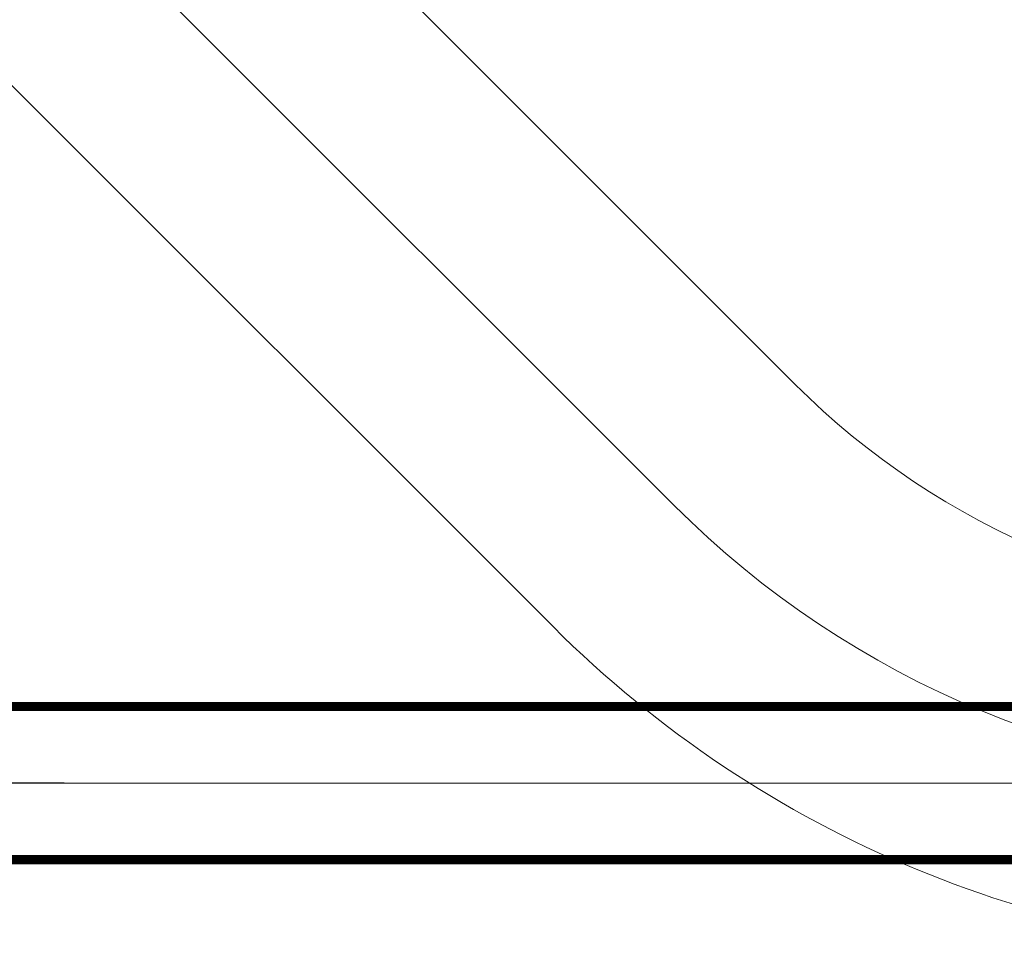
# Model space of a CAD drawing. Extents: x -11758 to 4934791, y -233543 to 1826789.
# Tile 114 of 256: x 2085786 to 2096563, y 37260 to 47494. Entities that reach past the tile are written whole.
import ezdxf

# ---------------------------------------------------------------- set-up
doc = ezdxf.new("R2010")
doc.units = 0
doc.header["$LTSCALE"] = 800
doc.header["$MEASUREMENT"] = 0
doc.linetypes.add('CENTER', pattern=[2, 1.25, -0.25, 0.25, -0.25])
doc.linetypes.add('CONTINOUS', pattern=[0])
doc.layers.add('KEY PLAN', color=251, linetype='CONTINUOUS')

# ---------------------------------------------------------------- blocks, each defined once
blk = doc.blocks.new('RATR')
at = {"layer": 'KEY PLAN', "linetype": 'CENTER', "ltscale": 1500}
blk.add_line((-809412, 59518, 0), (-790554, 59518, 0), dxfattribs=at)

msp = doc.modelspace()

# ---------------------------------------------------------------- linework, layer by layer
at = {"layer": 'KEY PLAN', "linetype": 'CONTINOUS', "lineweight": 15}
for p, q in [((2094275.7, 43499.9, 0), (2087242.2, 50533.4, 0)), ((2092949.9, 42174.1, 0), (2085916.4, 49207.6, 0)), ((2091624.1, 40848.3, 0), (2084590.6, 47881.8, 0)), ((2135235, 39135.3, 0), (2085121.2, 39135.3, 0))]:
    msp.add_line(p, q, dxfattribs=at)
at = {"layer": 'KEY PLAN', "linetype": 'CONTINOUS', "lineweight": 15, "const_width": 100, "elevation": 0}
for points in [[(2135085, 39973.3), (2078335, 39973.3)], [(2135085, 38297.3), (2078335, 38297.3)]]:
    msp.add_lwpolyline(points, dxfattribs=at)
at = {"layer": 'KEY PLAN', "linetype": 'CONTINOUS', "lineweight": 15, "extrusion": (-2.96304e-09, 7.30658e-07, 1)}
msp.add_arc((2100286.1, 49510.3, 0), 8500, 225, 270, dxfattribs=at)
at = {"layer": 'KEY PLAN', "linetype": 'CONTINOUS', "lineweight": 15, "extrusion": (-2.33705e-09, 5.88299e-07, 1)}
msp.add_arc((2100286.1, 49510.3, 0), 10375, 225, 270, dxfattribs=at)
at = {"layer": 'KEY PLAN', "linetype": 'CONTINOUS', "lineweight": 15, "extrusion": (0, 4.96723e-07, 1)}
msp.add_arc((2100286.1, 49510.3, 0), 12250, 225, 270, dxfattribs=at)

# ---------------------------------------------------------------- block references
at = {"layer": 'KEY PLAN', "rotation": 180}
msp.add_blockref('RATR', (1276859.1, 98653.6, 0), dxfattribs=at)

doc.saveas('drawing.dxf')
